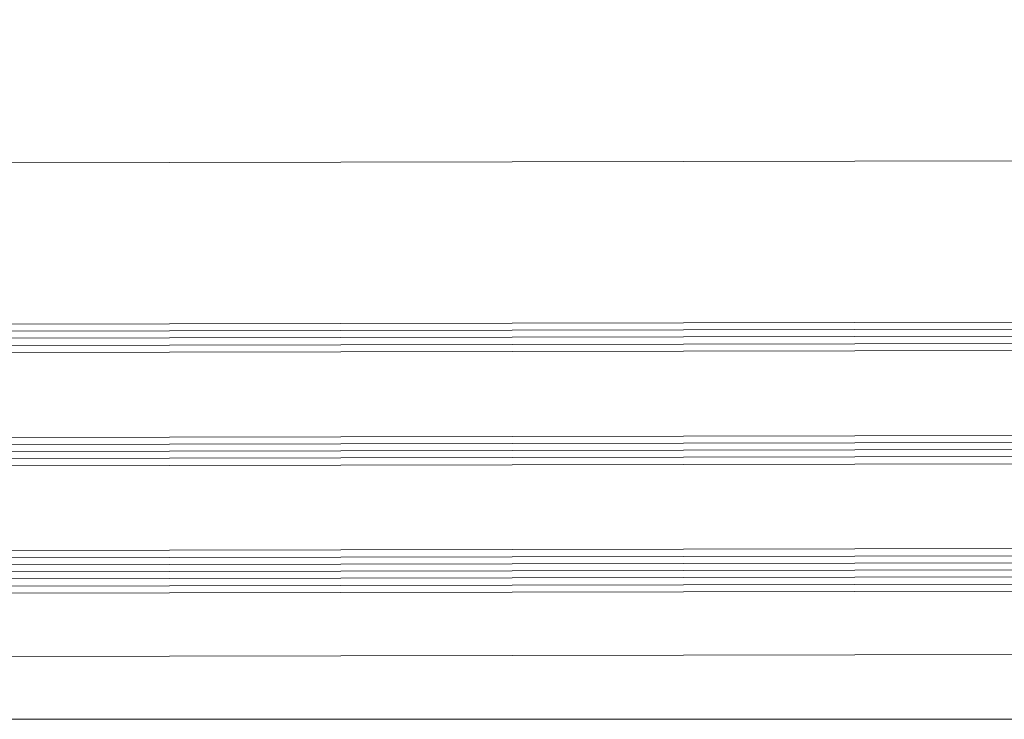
# Model space of a CAD drawing. Header units: millimetres. Extents: x 71658 to 298332, y -154437 to -30421.
# Tile 109 of 155: x 93777 to 93916, y -58691 to -58592. Entities that reach past the tile are written whole.
import ezdxf

# ---------------------------------------------------------------- set-up
doc = ezdxf.new("R2010")
doc.units = ezdxf.units.MM
doc.header["$LTSCALE"] = 500
doc.header["$MEASUREMENT"] = 0
doc.layers.add('A-13-UKS', color=250, linetype='Continuous', lineweight=5)
doc.layers.add('SA_Ripplagi', color=45, linetype='Continuous', lineweight=9)

# ---------------------------------------------------------------- blocks, each defined once
blk = doc.blocks.new('lükanduksed')
at = {"layer": 'A-13-UKS'}
for p, q in [((93096.19, -58613.79), (94025.79, -58611.98)), ((94018.29, -58634.78), (93096.19, -58636.59)), ((94018.29, -58635.78), (93096.19, -58637.59)), ((94018.29, -58636.78), (93096.19, -58638.59)), ((94018.29, -58637.78), (93096.19, -58639.59)), ((94018.29, -58638.78), (93096.19, -58640.59)), ((94018.29, -58650.78), (93096.19, -58652.59)), ((94018.29, -58651.78), (93096.19, -58653.59)), ((94018.29, -58652.78), (93096.19, -58654.59)), ((94018.29, -58653.78), (93096.19, -58655.59)), ((94018.29, -58654.78), (93096.19, -58656.59)), ((94018.29, -58666.78), (93096.19, -58668.59)), ((94018.29, -58667.78), (93096.19, -58669.59)), ((94018.29, -58668.78), (93096.19, -58670.59)), ((94018.29, -58669.78), (93096.19, -58671.59)), ((94018.29, -58670.78), (93096.19, -58672.59)), ((94018.29, -58671.78), (93096.19, -58673.59)), ((94018.29, -58672.78), (93096.19, -58674.59)), ((93096.19, -58683.59), (94001.79, -58681.78))]:
    blk.add_line(p, q, dxfattribs=at)

msp = doc.modelspace()

# ---------------------------------------------------------------- linework, layer by layer
at = {"layer": 'SA_Ripplagi', "color": 18, "true_color": 0x000000}
msp.add_lwpolyline([(95576.4, -53140.997), (95493.061, -53140.997), (95767.061, -53140.997), (95772.061, -53140.997), (95488.061, -53140.997), (95556.679, -53140.997), (93114.679, -53140.997), (93114.679, -53140.997), (89938.061, -53140.997), (89938.061, -58691.092), (95440.679, -58691.092), (95440.679, -58568.634), (95840.679, -58568.634), (95840.679, -58691.092), (98674.457, -58691.092), (98674.457, -53140.997), (95840.679, -53140.997)], dxfattribs=at)

# ---------------------------------------------------------------- block references
at = {"layer": 'A-13-UKS'}
msp.add_blockref('lükanduksed', (0, 0), dxfattribs=at)

doc.saveas('drawing.dxf')
